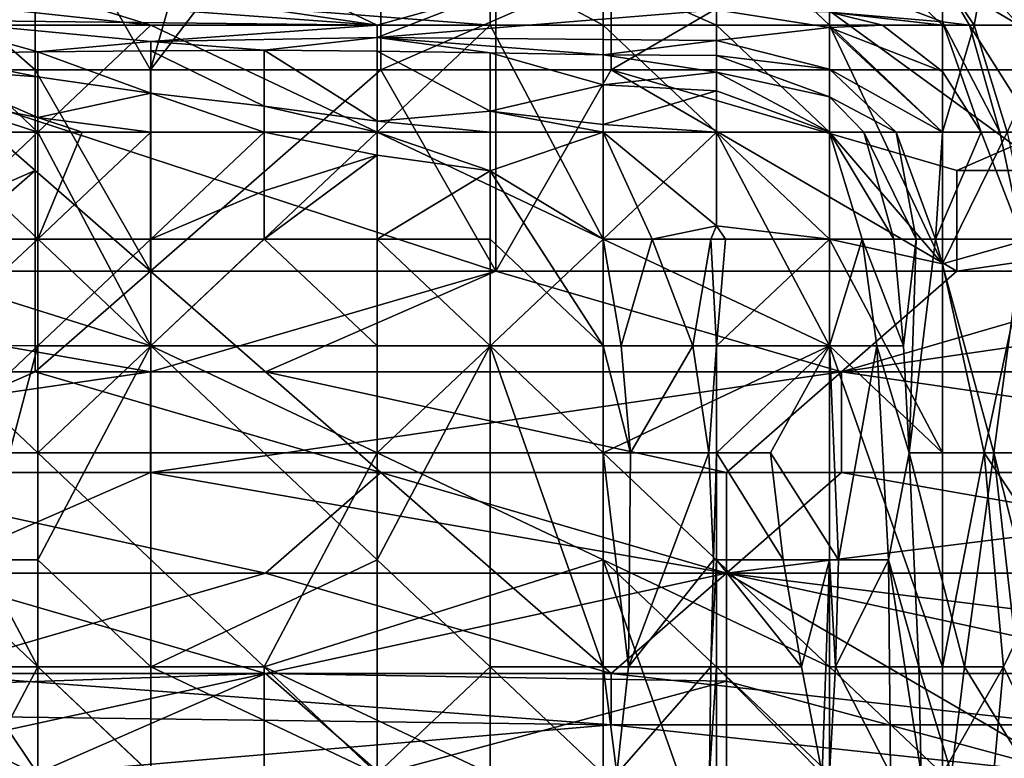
# Model space of a CAD drawing. Extents: x -161 to 11, y -10 to 160.
# Tile 27 of 256: x -0.9703 to -0.932, y -0.3269 to -0.2982. Entities that reach past the tile are written whole.
import ezdxf

# ---------------------------------------------------------------- set-up
doc = ezdxf.new("R2010")
doc.units = 0

msp = doc.modelspace()

# ---------------------------------------------------------------- linework, layer by layer
for points in [[(-0.960706, -0.284557, 0.386758), (-0.969648, -0.29237, 0.384825), (-0.965177, -0.300182, 0.384255)], [(-0.956235, -0.288463, 0.386695), (-0.960706, -0.284557, 0.386758), (-0.965177, -0.300182, 0.384255)], [(-0.987532, -0.296276, 0.26538), (-0.951764, -0.288463, 0.265446), (-0.951764, -0.307995, 0.264888)], [(-0.956235, -0.300182, 0.384761), (-0.956235, -0.288463, 0.386695), (-0.965177, -0.300182, 0.384255)], [(-0.956235, -0.288463, 0.386695), (-0.956235, -0.300182, 0.384761), (-0.947293, -0.296276, 0.385827)], [(-0.951764, -0.288463, 0.265446), (-0.902583, -0.288463, 0.265427), (-0.924938, -0.307995, 0.264813)], [(-0.924938, -0.307995, 0.264813), (-0.951764, -0.307995, 0.264888), (-0.951764, -0.288463, 0.265446)], [(-0.907054, -0.300182, 0.385058), (-0.898112, -0.288463, 0.387478), (-0.93388, -0.29237, 0.386782)], [(-0.969648, -0.29237, 0.384825), (-0.97859, -0.29237, 0.382967), (-0.969648, -0.300182, 0.383835)], [(-0.969648, -0.300182, 0.383835), (-0.97859, -0.29237, 0.382967), (-0.974119, -0.300182, 0.383214)], [(-0.965177, -0.300182, 0.384255), (-0.969648, -0.29237, 0.384825), (-0.969648, -0.300182, 0.383835)], [(-0.924938, -0.300182, 0.385125), (-0.93388, -0.29237, 0.386782), (-0.947293, -0.300182, 0.384995)], [(-0.93388, -0.29237, 0.386782), (-0.947293, -0.296276, 0.385827), (-0.947293, -0.300182, 0.384995)], [(-0.93388, -0.29237, 0.386782), (-0.924938, -0.300182, 0.385125), (-0.907054, -0.300182, 0.385058)], [(-0.94321, -0.294301, 0.005994), (-0.94321, -0.298451, 0.003467), (-0.9476, -0.296506, 0.003893)], [(-0.94321, -0.294301, 0.005994), (-0.938821, -0.294301, 0.007191), (-0.938821, -0.298451, 0.004121)], [(-0.94321, -0.298451, 0.003467), (-0.94321, -0.294301, 0.005994), (-0.938821, -0.298451, 0.004121)], [(-0.938821, -0.298451, 0.004121), (-0.938821, -0.294301, 0.007191), (-0.934431, -0.298451, 0.006531)], [(-0.934431, -0.296617, 0.00765), (-0.934431, -0.298451, 0.006531), (-0.938821, -0.294301, 0.007191)], [(-0.933204, -0.298451, 0.00765), (-0.934431, -0.296617, 0.00765), (-0.932444, -0.294301, 0.011407)], [(-0.932444, -0.294301, 0.011407), (-0.930082, -0.298451, 0.011407), (-0.933204, -0.298451, 0.00765)], [(-0.932444, -0.294301, 0.011407), (-0.930042, -0.294301, 0.01435), (-0.930082, -0.298451, 0.011407)], [(-0.934431, -0.295083, 0.052735), (-0.931463, -0.298451, 0.048978), (-0.930042, -0.298451, 0.054851)], [(-0.931463, -0.298451, 0.048978), (-0.934431, -0.295083, 0.052735), (-0.934431, -0.296674, 0.045221)], [(-0.930042, -0.29773, 0.056493), (-0.934431, -0.295083, 0.052735), (-0.930042, -0.298451, 0.054851)], [(-0.95199, -0.296108, 0.003893), (-0.95199, -0.298451, 0.003138), (-0.969548, -0.29708, 0.003893)], [(-0.9476, -0.296506, 0.003893), (-0.9476, -0.298451, 0.003187), (-0.95199, -0.296108, 0.003893)], [(-0.9476, -0.298451, 0.003187), (-0.95199, -0.298451, 0.003138), (-0.95199, -0.296108, 0.003893)], [(-0.951764, -0.307995, 0.264888), (-0.987532, -0.307995, 0.265095), (-0.987532, -0.296276, 0.26538)], [(-0.95638, -0.298451, 0.030195), (-0.969548, -0.296511, 0.045221), (-0.973938, -0.297158, 0.041464)], [(-0.969548, -0.296511, 0.045221), (-0.95638, -0.298451, 0.030195), (-0.960769, -0.296355, 0.045221)], [(-0.960769, -0.296355, 0.045221), (-0.95638, -0.298451, 0.030195), (-0.95199, -0.297219, 0.037707)], [(-0.947293, -0.300182, 0.384995), (-0.947293, -0.296276, 0.385827), (-0.956235, -0.300182, 0.384761)], [(-0.9476, -0.298451, 0.003187), (-0.9476, -0.296506, 0.003893), (-0.94321, -0.298451, 0.003467)], [(-0.938821, -0.296653, 0.041464), (-0.934431, -0.29832, 0.037707), (-0.934431, -0.296674, 0.045221)], [(-0.938821, -0.297945, 0.03395), (-0.934431, -0.29832, 0.037707), (-0.938821, -0.296653, 0.041464)], [(-0.933204, -0.298451, 0.00765), (-0.934431, -0.298451, 0.006531), (-0.934431, -0.296617, 0.00765)], [(-0.931463, -0.298451, 0.048978), (-0.934431, -0.296674, 0.045221), (-0.933377, -0.298451, 0.041464)], [(-0.933377, -0.298451, 0.041464), (-0.934431, -0.296674, 0.045221), (-0.934431, -0.29832, 0.037707)], [(-0.969548, -0.29708, 0.003893), (-0.965159, -0.298451, 0.003254), (-0.973938, -0.297504, 0.003893)], [(-0.973938, -0.297158, 0.041464), (-0.973938, -0.29825, 0.03395), (-0.95638, -0.298451, 0.030195)], [(-0.969548, -0.29708, 0.003893), (-0.95199, -0.298451, 0.003138), (-0.965159, -0.298451, 0.003254)], [(-0.95638, -0.29893, 0.026436), (-0.95199, -0.297219, 0.037707), (-0.95638, -0.298451, 0.030195)], [(-0.95199, -0.297219, 0.037707), (-0.95638, -0.29893, 0.026436), (-0.94321, -0.297851, 0.03395)], [(-0.973938, -0.298451, 0.003486), (-0.973938, -0.297504, 0.003893), (-0.965159, -0.298451, 0.003254)], [(-0.95638, -0.29893, 0.026436), (-0.94321, -0.299049, 0.026436), (-0.94321, -0.297851, 0.03395)], [(-0.94321, -0.297851, 0.03395), (-0.938821, -0.298545, 0.030193), (-0.938821, -0.297945, 0.03395)], [(-0.94321, -0.297851, 0.03395), (-0.94321, -0.299049, 0.026436), (-0.938821, -0.298545, 0.030193)], [(-0.938821, -0.297945, 0.03395), (-0.936759, -0.298451, 0.03395), (-0.934431, -0.298451, 0.037094)], [(-0.938821, -0.298545, 0.030193), (-0.936759, -0.298451, 0.03395), (-0.938821, -0.297945, 0.03395)], [(-0.934431, -0.29832, 0.037707), (-0.938821, -0.297945, 0.03395), (-0.934431, -0.298451, 0.037094)], [(-0.973938, -0.29825, 0.03395), (-0.965159, -0.299085, 0.026436), (-0.95638, -0.298451, 0.030195)], [(-0.973938, -0.29825, 0.03395), (-0.969548, -0.29949, 0.022678), (-0.965159, -0.299085, 0.026436)], [(-0.973938, -0.299561, 0.022678), (-0.969548, -0.29949, 0.022678), (-0.973938, -0.29825, 0.03395)], [(-0.965159, -0.298451, 0.003254), (-0.969548, -0.302601, 0.002851), (-0.973938, -0.298451, 0.003486)], [(-0.969548, -0.302601, 0.002851), (-0.973938, -0.302601, 0.00288), (-0.973938, -0.298451, 0.003486)], [(-0.965159, -0.298451, 0.003254), (-0.95638, -0.302601, 0.002753), (-0.969548, -0.302601, 0.002851)], [(-0.95199, -0.298451, 0.003138), (-0.95638, -0.302601, 0.002753), (-0.965159, -0.298451, 0.003254)], [(-0.95638, -0.29893, 0.026436), (-0.95638, -0.298451, 0.030195), (-0.965159, -0.299085, 0.026436)], [(-0.95199, -0.298451, 0.003138), (-0.9476, -0.306751, 0.00239), (-0.95638, -0.302601, 0.002753)], [(-0.9476, -0.306751, 0.00239), (-0.95199, -0.298451, 0.003138), (-0.9476, -0.298451, 0.003187)], [(-0.94321, -0.298451, 0.003467), (-0.94321, -0.302601, 0.002887), (-0.9476, -0.298451, 0.003187)], [(-0.94321, -0.302601, 0.002887), (-0.9476, -0.306751, 0.00239), (-0.9476, -0.298451, 0.003187)], [(-0.94321, -0.302601, 0.002887), (-0.94321, -0.298451, 0.003467), (-0.938821, -0.302601, 0.003237)], [(-0.938821, -0.298451, 0.004121), (-0.938821, -0.302601, 0.003237), (-0.94321, -0.298451, 0.003467)], [(-0.938821, -0.298545, 0.030193), (-0.934431, -0.300245, 0.03395), (-0.936759, -0.298451, 0.03395)], [(-0.934431, -0.302601, 0.00514), (-0.938821, -0.298451, 0.004121), (-0.934431, -0.298451, 0.006531)], [(-0.938821, -0.298451, 0.004121), (-0.934431, -0.302601, 0.00514), (-0.934431, -0.307713, 0.003893)], [(-0.934431, -0.307713, 0.003893), (-0.938821, -0.302601, 0.003237), (-0.938821, -0.298451, 0.004121)], [(-0.934431, -0.298451, 0.037094), (-0.936759, -0.298451, 0.03395), (-0.934431, -0.300245, 0.03395)], [(-0.934431, -0.29832, 0.037707), (-0.932202, -0.302601, 0.041464), (-0.933377, -0.298451, 0.041464)], [(-0.932202, -0.302601, 0.041464), (-0.934431, -0.29832, 0.037707), (-0.93293, -0.302601, 0.037707)], [(-0.934431, -0.300245, 0.03395), (-0.93293, -0.302601, 0.037707), (-0.934431, -0.29832, 0.037707)], [(-0.934431, -0.300245, 0.03395), (-0.934431, -0.29832, 0.037707), (-0.934431, -0.298451, 0.037094)], [(-0.931919, -0.302601, 0.00765), (-0.934431, -0.302601, 0.00514), (-0.933204, -0.298451, 0.00765)], [(-0.934431, -0.302601, 0.00514), (-0.934431, -0.298451, 0.006531), (-0.933204, -0.298451, 0.00765)], [(-0.931463, -0.298451, 0.048978), (-0.933377, -0.298451, 0.041464), (-0.930751, -0.302601, 0.048978)], [(-0.930751, -0.302601, 0.048978), (-0.933377, -0.298451, 0.041464), (-0.932202, -0.302601, 0.041464)], [(-0.931919, -0.302601, 0.00765), (-0.933204, -0.298451, 0.00765), (-0.930082, -0.298451, 0.011407)], [(-0.94321, -0.299049, 0.026436), (-0.938821, -0.300155, 0.022678), (-0.938821, -0.298545, 0.030193)], [(-0.934431, -0.300245, 0.03395), (-0.938821, -0.298545, 0.030193), (-0.934431, -0.302601, 0.02952)], [(-0.934431, -0.302601, 0.02952), (-0.938821, -0.298545, 0.030193), (-0.938821, -0.300155, 0.022678)], [(-0.969548, -0.29949, 0.022678), (-0.965159, -0.299448, 0.022678), (-0.965159, -0.299085, 0.026436)], [(-0.965159, -0.299085, 0.026436), (-0.960769, -0.299416, 0.022678), (-0.95638, -0.29893, 0.026436)], [(-0.960769, -0.299416, 0.022678), (-0.965159, -0.299085, 0.026436), (-0.965159, -0.299448, 0.022678)], [(-0.960769, -0.299416, 0.022678), (-0.95638, -0.299458, 0.022678), (-0.95638, -0.29893, 0.026436)], [(-0.95638, -0.29893, 0.026436), (-0.9476, -0.299595, 0.022678), (-0.94321, -0.299049, 0.026436)], [(-0.9476, -0.299595, 0.022678), (-0.95638, -0.29893, 0.026436), (-0.95199, -0.299529, 0.022678)], [(-0.95638, -0.29893, 0.026436), (-0.95638, -0.299458, 0.022678), (-0.95199, -0.299529, 0.022678)], [(-0.9476, -0.299595, 0.022678), (-0.94321, -0.299631, 0.022678), (-0.94321, -0.299049, 0.026436)], [(-0.94321, -0.299049, 0.026436), (-0.94321, -0.299631, 0.022678), (-0.938821, -0.300155, 0.022678)], [(-0.969548, -0.300459, 0.018921), (-0.969548, -0.29949, 0.022678), (-0.973938, -0.299561, 0.022678)], [(-0.973938, -0.299561, 0.022678), (-0.973938, -0.300133, 0.018921), (-0.969548, -0.300459, 0.018921)], [(-0.969548, -0.29949, 0.022678), (-0.965159, -0.301091, 0.018921), (-0.965159, -0.299448, 0.022678)], [(-0.969548, -0.29949, 0.022678), (-0.969548, -0.300459, 0.018921), (-0.965159, -0.301091, 0.018921)], [(-0.960769, -0.3016, 0.018921), (-0.960769, -0.299416, 0.022678), (-0.965159, -0.299448, 0.022678)], [(-0.960769, -0.3016, 0.018921), (-0.965159, -0.299448, 0.022678), (-0.965159, -0.301091, 0.018921)], [(-0.95638, -0.302171, 0.018921), (-0.95638, -0.299458, 0.022678), (-0.960769, -0.299416, 0.022678)], [(-0.95638, -0.302171, 0.018921), (-0.960769, -0.299416, 0.022678), (-0.960769, -0.3016, 0.018921)], [(-0.95638, -0.299458, 0.022678), (-0.95199, -0.301789, 0.018921), (-0.95199, -0.299529, 0.022678)], [(-0.95638, -0.302171, 0.018921), (-0.95199, -0.301789, 0.018921), (-0.95638, -0.299458, 0.022678)], [(-0.95199, -0.299529, 0.022678), (-0.9476, -0.300764, 0.018921), (-0.9476, -0.299595, 0.022678)], [(-0.9476, -0.300764, 0.018921), (-0.95199, -0.299529, 0.022678), (-0.95199, -0.301789, 0.018921)], [(-0.9476, -0.299595, 0.022678), (-0.94321, -0.300275, 0.018921), (-0.94321, -0.299631, 0.022678)], [(-0.9476, -0.299595, 0.022678), (-0.9476, -0.300764, 0.018921), (-0.94321, -0.300275, 0.018921)], [(-0.938821, -0.301228, 0.018921), (-0.938821, -0.300155, 0.022678), (-0.94321, -0.299631, 0.022678)], [(-0.94321, -0.300275, 0.018921), (-0.938821, -0.301228, 0.018921), (-0.94321, -0.299631, 0.022678)], [(-0.974119, -0.300182, 0.383214), (-0.97859, -0.307995, 0.381233), (-0.969648, -0.304088, 0.383103)], [(-0.969648, -0.304088, 0.383103), (-0.969648, -0.300182, 0.383835), (-0.974119, -0.300182, 0.383214)], [(-0.973938, -0.300133, 0.018921), (-0.969548, -0.302036, 0.015164), (-0.969548, -0.300459, 0.018921)], [(-0.973938, -0.300133, 0.018921), (-0.973938, -0.301176, 0.015164), (-0.969548, -0.302036, 0.015164)], [(-0.969648, -0.300182, 0.383835), (-0.965177, -0.307995, 0.382454), (-0.965177, -0.300182, 0.384255)], [(-0.969648, -0.300182, 0.383835), (-0.969648, -0.304088, 0.383103), (-0.965177, -0.307995, 0.382454)], [(-0.956235, -0.300182, 0.384761), (-0.965177, -0.300182, 0.384255), (-0.965177, -0.307995, 0.382454)], [(-0.951764, -0.307995, 0.382839), (-0.956235, -0.300182, 0.384761), (-0.965177, -0.307995, 0.382454)], [(-0.947293, -0.300182, 0.384995), (-0.956235, -0.300182, 0.384761), (-0.951764, -0.307995, 0.382839)], [(-0.947293, -0.300182, 0.384995), (-0.951764, -0.307995, 0.382839), (-0.93388, -0.307995, 0.382949)], [(-0.9476, -0.300764, 0.018921), (-0.94321, -0.300995, 0.015164), (-0.94321, -0.300275, 0.018921)], [(-0.947293, -0.300182, 0.384995), (-0.93388, -0.304088, 0.384108), (-0.924938, -0.300182, 0.385125)], [(-0.947293, -0.300182, 0.384995), (-0.93388, -0.307995, 0.382949), (-0.93388, -0.304088, 0.384108)], [(-0.94321, -0.300275, 0.018921), (-0.938821, -0.302601, 0.015164), (-0.938821, -0.301228, 0.018921)], [(-0.94321, -0.300995, 0.015164), (-0.938821, -0.302601, 0.015164), (-0.94321, -0.300275, 0.018921)], [(-0.938821, -0.300155, 0.022678), (-0.936225, -0.302601, 0.022678), (-0.934431, -0.302601, 0.02952)], [(-0.936225, -0.302601, 0.022678), (-0.938821, -0.300155, 0.022678), (-0.938821, -0.301228, 0.018921)], [(-0.934431, -0.300245, 0.03395), (-0.934431, -0.302601, 0.02952), (-0.93293, -0.302601, 0.037707)], [(-0.93388, -0.304088, 0.384108), (-0.907054, -0.304088, 0.384002), (-0.924938, -0.300182, 0.385125)], [(-0.965159, -0.301091, 0.018921), (-0.969548, -0.300459, 0.018921), (-0.969548, -0.302036, 0.015164)], [(-0.95199, -0.301789, 0.018921), (-0.9476, -0.30231, 0.015164), (-0.9476, -0.300764, 0.018921)], [(-0.9476, -0.300764, 0.018921), (-0.9476, -0.30231, 0.015164), (-0.94321, -0.300995, 0.015164)], [(-0.973938, -0.301176, 0.015164), (-0.969548, -0.302601, 0.0145), (-0.969548, -0.302036, 0.015164)], [(-0.973938, -0.301176, 0.015164), (-0.973938, -0.302601, 0.013072), (-0.969548, -0.302601, 0.0145)], [(-0.969548, -0.302036, 0.015164), (-0.965159, -0.302601, 0.016492), (-0.965159, -0.301091, 0.018921)], [(-0.965159, -0.301091, 0.018921), (-0.960769, -0.302601, 0.017791), (-0.960769, -0.3016, 0.018921)], [(-0.965159, -0.301091, 0.018921), (-0.965159, -0.302601, 0.016492), (-0.960769, -0.302601, 0.017791)], [(-0.9476, -0.30231, 0.015164), (-0.94321, -0.302601, 0.012632), (-0.94321, -0.300995, 0.015164)], [(-0.938821, -0.302601, 0.015164), (-0.94321, -0.300995, 0.015164), (-0.94321, -0.302601, 0.012632)], [(-0.936225, -0.302601, 0.022678), (-0.938821, -0.301228, 0.018921), (-0.937489, -0.302601, 0.018921)], [(-0.938821, -0.302601, 0.015164), (-0.937489, -0.302601, 0.018921), (-0.938821, -0.301228, 0.018921)], [(-0.960769, -0.3016, 0.018921), (-0.95638, -0.302601, 0.018525), (-0.95638, -0.302171, 0.018921)], [(-0.960769, -0.3016, 0.018921), (-0.960769, -0.302601, 0.017791), (-0.95638, -0.302601, 0.018525)], [(-0.95638, -0.302171, 0.018921), (-0.95199, -0.302601, 0.017923), (-0.95199, -0.301789, 0.018921)], [(-0.9476, -0.302601, 0.014765), (-0.9476, -0.30231, 0.015164), (-0.95199, -0.301789, 0.018921)], [(-0.95199, -0.301789, 0.018921), (-0.95199, -0.302601, 0.017923), (-0.9476, -0.302601, 0.014765)], [(-0.967827, -0.302601, 0.015164), (-0.965159, -0.302601, 0.016492), (-0.969548, -0.302036, 0.015164)], [(-0.967827, -0.302601, 0.015164), (-0.969548, -0.302036, 0.015164), (-0.969548, -0.302601, 0.0145)], [(-0.95199, -0.302601, 0.017923), (-0.95638, -0.302171, 0.018921), (-0.95638, -0.302601, 0.018525)], [(-0.9476, -0.30231, 0.015164), (-0.9476, -0.302601, 0.014765), (-0.94321, -0.302601, 0.012632)], [(-0.973938, -0.302601, 0.00288), (-0.965159, -0.310901, 0.002091), (-0.978328, -0.306751, 0.002582)], [(-0.973938, -0.302601, 0.00288), (-0.969548, -0.302601, 0.002851), (-0.965159, -0.310901, 0.002091)], [(-0.969548, -0.302601, 0.0145), (-0.973938, -0.306751, 0.013645), (-0.969548, -0.306751, 0.017095)], [(-0.973938, -0.306751, 0.013645), (-0.969548, -0.302601, 0.0145), (-0.973938, -0.302601, 0.013072)], [(-0.969548, -0.302601, 0.0145), (-0.969548, -0.306751, 0.017095), (-0.967827, -0.302601, 0.015164)], [(-0.95638, -0.302601, 0.002753), (-0.965159, -0.310901, 0.002091), (-0.969548, -0.302601, 0.002851)], [(-0.969548, -0.306751, 0.017095), (-0.965159, -0.306751, 0.018889), (-0.965159, -0.302601, 0.016492)], [(-0.965159, -0.302601, 0.016492), (-0.967827, -0.302601, 0.015164), (-0.969548, -0.306751, 0.017095)], [(-0.960769, -0.302601, 0.017791), (-0.965159, -0.302601, 0.016492), (-0.965159, -0.306751, 0.018889)], [(-0.960769, -0.30488, 0.018921), (-0.960769, -0.302601, 0.017791), (-0.965159, -0.306751, 0.018889)], [(-0.965159, -0.310901, 0.002091), (-0.95638, -0.302601, 0.002753), (-0.95638, -0.315051, 0.001779)], [(-0.960769, -0.302601, 0.017791), (-0.95638, -0.303498, 0.018921), (-0.95638, -0.302601, 0.018525)], [(-0.95638, -0.303498, 0.018921), (-0.960769, -0.302601, 0.017791), (-0.960769, -0.30488, 0.018921)], [(-0.95199, -0.304107, 0.018921), (-0.95199, -0.302601, 0.017923), (-0.95638, -0.302601, 0.018525)], [(-0.95199, -0.304107, 0.018921), (-0.95638, -0.302601, 0.018525), (-0.95638, -0.303498, 0.018921)], [(-0.9476, -0.306751, 0.00239), (-0.95638, -0.315051, 0.001779), (-0.95638, -0.302601, 0.002753)], [(-0.9476, -0.302601, 0.014765), (-0.95199, -0.302601, 0.017923), (-0.95199, -0.304107, 0.018921)], [(-0.95199, -0.304107, 0.018921), (-0.9476, -0.306751, 0.018408), (-0.9476, -0.302601, 0.014765)], [(-0.9476, -0.306751, 0.018408), (-0.945698, -0.306751, 0.015164), (-0.9476, -0.302601, 0.014765)], [(-0.94321, -0.302601, 0.012632), (-0.9476, -0.302601, 0.014765), (-0.94321, -0.306235, 0.011407)], [(-0.9476, -0.302601, 0.014765), (-0.945698, -0.306751, 0.015164), (-0.94321, -0.306235, 0.011407)], [(-0.94321, -0.302601, 0.002887), (-0.938821, -0.310901, 0.002263), (-0.9476, -0.306751, 0.00239)], [(-0.938821, -0.306751, 0.013059), (-0.938821, -0.302601, 0.015164), (-0.94321, -0.302601, 0.012632)], [(-0.94321, -0.302601, 0.012632), (-0.94321, -0.306235, 0.011407), (-0.938821, -0.306751, 0.013059)], [(-0.94321, -0.302601, 0.002887), (-0.938821, -0.302601, 0.003237), (-0.938821, -0.306751, 0.002704)], [(-0.938821, -0.306751, 0.002704), (-0.938821, -0.310901, 0.002263), (-0.94321, -0.302601, 0.002887)], [(-0.937489, -0.302601, 0.018921), (-0.938821, -0.302601, 0.015164), (-0.936323, -0.306751, 0.018921)], [(-0.937555, -0.306751, 0.015164), (-0.936323, -0.306751, 0.018921), (-0.938821, -0.302601, 0.015164)], [(-0.938821, -0.302601, 0.015164), (-0.938821, -0.306751, 0.013059), (-0.937555, -0.306751, 0.015164)], [(-0.934431, -0.307713, 0.003893), (-0.938821, -0.306751, 0.002704), (-0.938821, -0.302601, 0.003237)], [(-0.936225, -0.302601, 0.022678), (-0.937489, -0.302601, 0.018921), (-0.935459, -0.306751, 0.022678)], [(-0.935459, -0.306751, 0.022678), (-0.937489, -0.302601, 0.018921), (-0.936323, -0.306751, 0.018921)], [(-0.936225, -0.302601, 0.022678), (-0.935459, -0.306751, 0.022678), (-0.934704, -0.306751, 0.026436)], [(-0.934431, -0.302601, 0.02952), (-0.936225, -0.302601, 0.022678), (-0.934704, -0.306751, 0.026436)], [(-0.93293, -0.302601, 0.037707), (-0.934704, -0.306751, 0.026436), (-0.931331, -0.306751, 0.045221)], [(-0.934431, -0.302601, 0.02952), (-0.934704, -0.306751, 0.026436), (-0.93293, -0.302601, 0.037707)], [(-0.931035, -0.306751, 0.00765), (-0.934431, -0.307713, 0.003893), (-0.931919, -0.302601, 0.00765)], [(-0.934431, -0.302601, 0.00514), (-0.931919, -0.302601, 0.00765), (-0.934431, -0.307713, 0.003893)], [(-0.932202, -0.302601, 0.041464), (-0.93293, -0.302601, 0.037707), (-0.931331, -0.306751, 0.045221)], [(-0.930751, -0.302601, 0.048978), (-0.932202, -0.302601, 0.041464), (-0.931331, -0.306751, 0.045221)], [(-0.95638, -0.303498, 0.018921), (-0.960769, -0.30488, 0.018921), (-0.960769, -0.306751, 0.019307)], [(-0.960769, -0.306751, 0.019307), (-0.95638, -0.306751, 0.019568), (-0.95638, -0.303498, 0.018921)], [(-0.95199, -0.304107, 0.018921), (-0.95638, -0.303498, 0.018921), (-0.95638, -0.306751, 0.019568)], [(-0.969648, -0.311901, 0.381094), (-0.969648, -0.304088, 0.383103), (-0.97859, -0.311901, 0.380298)], [(-0.969648, -0.304088, 0.383103), (-0.97859, -0.307995, 0.381233), (-0.97859, -0.311901, 0.380298)], [(-0.965177, -0.307995, 0.382454), (-0.969648, -0.304088, 0.383103), (-0.969648, -0.311901, 0.381094)], [(-0.95199, -0.306751, 0.019579), (-0.95199, -0.304107, 0.018921), (-0.95638, -0.306751, 0.019568)], [(-0.95199, -0.306751, 0.019579), (-0.9476, -0.310901, 0.019261), (-0.95199, -0.304107, 0.018921)], [(-0.9476, -0.310901, 0.019261), (-0.9476, -0.306751, 0.018408), (-0.95199, -0.304107, 0.018921)], [(-0.93388, -0.307995, 0.382949), (-0.911525, -0.307995, 0.382843), (-0.907054, -0.304088, 0.384002)], [(-0.907054, -0.304088, 0.384002), (-0.93388, -0.304088, 0.384108), (-0.93388, -0.307995, 0.382949)], [(-0.960769, -0.306751, 0.019307), (-0.960769, -0.30488, 0.018921), (-0.965159, -0.306751, 0.018889)], [(-0.94321, -0.306235, 0.011407), (-0.945698, -0.306751, 0.015164), (-0.943422, -0.306751, 0.011407)], [(-0.94321, -0.306235, 0.011407), (-0.943422, -0.306751, 0.011407), (-0.94286, -0.306751, 0.011407)], [(-0.94286, -0.306751, 0.011407), (-0.938821, -0.306751, 0.013059), (-0.94321, -0.306235, 0.011407)], [(-0.965159, -0.310901, 0.002091), (-0.969548, -0.315051, 0.001892), (-0.978328, -0.306751, 0.002582)], [(-0.969548, -0.315051, 0.001892), (-0.978328, -0.315051, 0.002029), (-0.978328, -0.306751, 0.002582)], [(-0.969548, -0.310901, 0.018752), (-0.969548, -0.306751, 0.017095), (-0.973938, -0.310848, 0.015164)], [(-0.973938, -0.310848, 0.015164), (-0.969548, -0.306751, 0.017095), (-0.973938, -0.306751, 0.013645)], [(-0.965159, -0.306751, 0.018889), (-0.969548, -0.310901, 0.018752), (-0.965159, -0.310901, 0.019311)], [(-0.969548, -0.310901, 0.018752), (-0.965159, -0.306751, 0.018889), (-0.969548, -0.306751, 0.017095)], [(-0.95638, -0.310901, 0.019841), (-0.960769, -0.306751, 0.019307), (-0.965159, -0.310901, 0.019311)], [(-0.965159, -0.306751, 0.018889), (-0.965159, -0.310901, 0.019311), (-0.960769, -0.306751, 0.019307)], [(-0.95638, -0.310901, 0.019841), (-0.95638, -0.306751, 0.019568), (-0.960769, -0.306751, 0.019307)], [(-0.95638, -0.306751, 0.019568), (-0.95199, -0.310901, 0.019856), (-0.95199, -0.306751, 0.019579)], [(-0.95638, -0.306751, 0.019568), (-0.95638, -0.310901, 0.019841), (-0.95199, -0.310901, 0.019856)], [(-0.9476, -0.306751, 0.00239), (-0.9476, -0.315051, 0.001808), (-0.95638, -0.315051, 0.001779)], [(-0.95199, -0.310901, 0.019856), (-0.9476, -0.310901, 0.019261), (-0.95199, -0.306751, 0.019579)], [(-0.945698, -0.306751, 0.015164), (-0.9476, -0.306751, 0.018408), (-0.946904, -0.310901, 0.018921)], [(-0.9476, -0.310901, 0.019261), (-0.946904, -0.310901, 0.018921), (-0.9476, -0.306751, 0.018408)], [(-0.938821, -0.310901, 0.002263), (-0.9476, -0.315051, 0.001808), (-0.9476, -0.306751, 0.00239)], [(-0.946904, -0.310901, 0.018921), (-0.944128, -0.310901, 0.015164), (-0.945698, -0.306751, 0.015164)], [(-0.944128, -0.310901, 0.015164), (-0.943422, -0.306751, 0.011407), (-0.945698, -0.306751, 0.015164)], [(-0.944128, -0.310901, 0.015164), (-0.94321, -0.310901, 0.011539), (-0.943422, -0.306751, 0.011407)], [(-0.943422, -0.306751, 0.011407), (-0.94321, -0.310901, 0.011539), (-0.94286, -0.306751, 0.011407)], [(-0.938821, -0.306751, 0.013059), (-0.94321, -0.310901, 0.011539), (-0.938821, -0.310901, 0.011802)], [(-0.94321, -0.310901, 0.011539), (-0.938821, -0.306751, 0.013059), (-0.94286, -0.306751, 0.011407)], [(-0.937555, -0.306751, 0.015164), (-0.938821, -0.310901, 0.011802), (-0.936975, -0.310901, 0.015164)], [(-0.937555, -0.306751, 0.015164), (-0.938821, -0.306751, 0.013059), (-0.938821, -0.310901, 0.011802)], [(-0.934431, -0.315051, 0.002792), (-0.938821, -0.310901, 0.002263), (-0.938821, -0.306751, 0.002704)], [(-0.934431, -0.315051, 0.002792), (-0.938821, -0.306751, 0.002704), (-0.934431, -0.307713, 0.003893)], [(-0.936323, -0.306751, 0.018921), (-0.937555, -0.306751, 0.015164), (-0.935946, -0.310901, 0.018921)], [(-0.936975, -0.310901, 0.015164), (-0.935946, -0.310901, 0.018921), (-0.937555, -0.306751, 0.015164)], [(-0.935459, -0.306751, 0.022678), (-0.936323, -0.306751, 0.018921), (-0.935946, -0.310901, 0.018921)], [(-0.935459, -0.306751, 0.022678), (-0.935946, -0.310901, 0.018921), (-0.935719, -0.315051, 0.018921)], [(-0.935719, -0.315051, 0.018921), (-0.934704, -0.306751, 0.026436), (-0.935459, -0.306751, 0.022678)], [(-0.934704, -0.306751, 0.026436), (-0.935719, -0.315051, 0.018921), (-0.932438, -0.315051, 0.037707)], [(-0.931331, -0.306751, 0.045221), (-0.934704, -0.306751, 0.026436), (-0.932438, -0.315051, 0.037707)], [(-0.932815, -0.315051, 0.003893), (-0.934431, -0.307713, 0.003893), (-0.931035, -0.306751, 0.00765)], [(-0.929829, -0.315051, 0.00765), (-0.932815, -0.315051, 0.003893), (-0.931035, -0.306751, 0.00765)], [(-0.931331, -0.306751, 0.045221), (-0.932438, -0.315051, 0.037707), (-0.930337, -0.323351, 0.048978)], [(-0.987532, -0.307995, 0.265095), (-0.965177, -0.311901, 0.264943), (-0.992004, -0.311901, 0.265185)], [(-0.987532, -0.307995, 0.265095), (-0.951764, -0.307995, 0.264888), (-0.965177, -0.311901, 0.264943)], [(-0.969648, -0.311901, 0.381094), (-0.960706, -0.311901, 0.381428), (-0.965177, -0.307995, 0.382454)], [(-0.960706, -0.311901, 0.381428), (-0.951764, -0.307995, 0.382839), (-0.965177, -0.307995, 0.382454)], [(-0.951764, -0.307995, 0.264888), (-0.938351, -0.311901, 0.264862), (-0.965177, -0.311901, 0.264943)], [(-0.960706, -0.311901, 0.381428), (-0.938351, -0.311901, 0.381674), (-0.951764, -0.307995, 0.382839)], [(-0.938351, -0.311901, 0.264862), (-0.951764, -0.307995, 0.264888), (-0.924938, -0.307995, 0.264813)], [(-0.938351, -0.311901, 0.381674), (-0.93388, -0.307995, 0.382949), (-0.951764, -0.307995, 0.382839)], [(-0.911525, -0.307995, 0.382843), (-0.93388, -0.307995, 0.382949), (-0.938351, -0.311901, 0.381674)], [(-0.911525, -0.315807, 0.379949), (-0.911525, -0.307995, 0.382843), (-0.938351, -0.311901, 0.381674)], [(-0.924938, -0.307995, 0.264813), (-0.911525, -0.311901, 0.264813), (-0.938351, -0.311901, 0.264862)], [(-0.932815, -0.315051, 0.003893), (-0.934431, -0.315051, 0.002792), (-0.934431, -0.307713, 0.003893)], [(-0.969548, -0.310901, 0.018752), (-0.973938, -0.310848, 0.015164), (-0.973938, -0.315051, 0.016822)], [(-0.971768, -0.319201, 0.018921), (-0.969548, -0.310901, 0.018752), (-0.973938, -0.315051, 0.016822)], [(-0.969548, -0.310901, 0.018752), (-0.971768, -0.319201, 0.018921), (-0.969548, -0.319201, 0.019392)], [(-0.969548, -0.319201, 0.019392), (-0.965159, -0.310901, 0.019311), (-0.969548, -0.310901, 0.018752)], [(-0.965159, -0.310901, 0.002091), (-0.95638, -0.315051, 0.001779), (-0.969548, -0.315051, 0.001892)], [(-0.969548, -0.319201, 0.019392), (-0.965159, -0.323351, 0.019928), (-0.965159, -0.310901, 0.019311)], [(-0.95638, -0.310901, 0.019841), (-0.965159, -0.310901, 0.019311), (-0.95638, -0.319201, 0.019967)], [(-0.965159, -0.310901, 0.019311), (-0.965159, -0.323351, 0.019928), (-0.95638, -0.319201, 0.019967)], [(-0.95199, -0.310901, 0.019856), (-0.95638, -0.310901, 0.019841), (-0.95638, -0.319201, 0.019967)], [(-0.95638, -0.319201, 0.019967), (-0.95199, -0.323351, 0.019961), (-0.95199, -0.310901, 0.019856)], [(-0.9476, -0.315051, 0.019372), (-0.9476, -0.310901, 0.019261), (-0.95199, -0.310901, 0.019856)], [(-0.9476, -0.315051, 0.019372), (-0.95199, -0.310901, 0.019856), (-0.9476, -0.323351, 0.019339)], [(-0.95199, -0.310901, 0.019856), (-0.95199, -0.323351, 0.019961), (-0.9476, -0.323351, 0.019339)], [(-0.9476, -0.315051, 0.019372), (-0.946544, -0.315051, 0.018921), (-0.9476, -0.310901, 0.019261)], [(-0.946544, -0.315051, 0.018921), (-0.946904, -0.310901, 0.018921), (-0.9476, -0.310901, 0.019261)], [(-0.9476, -0.315051, 0.001808), (-0.938821, -0.310901, 0.002263), (-0.938821, -0.323351, 0.001679)], [(-0.946904, -0.310901, 0.018921), (-0.946544, -0.315051, 0.018921), (-0.944128, -0.310901, 0.015164)], [(-0.944128, -0.310901, 0.015164), (-0.946544, -0.315051, 0.018921), (-0.943499, -0.315051, 0.015164)], [(-0.94321, -0.310901, 0.011539), (-0.944128, -0.310901, 0.015164), (-0.943499, -0.315051, 0.015164)], [(-0.943499, -0.315051, 0.015164), (-0.94321, -0.315051, 0.012453), (-0.94321, -0.310901, 0.011539)], [(-0.94321, -0.310901, 0.011539), (-0.94321, -0.315051, 0.012453), (-0.938821, -0.310901, 0.011802)], [(-0.94321, -0.315051, 0.012453), (-0.941111, -0.315051, 0.011407), (-0.938821, -0.310901, 0.011802)], [(-0.941111, -0.315051, 0.011407), (-0.938468, -0.319201, 0.011407), (-0.938821, -0.310901, 0.011802)], [(-0.936975, -0.310901, 0.015164), (-0.938821, -0.310901, 0.011802), (-0.938468, -0.319201, 0.011407)], [(-0.934431, -0.323351, 0.002367), (-0.938821, -0.310901, 0.002263), (-0.934431, -0.315051, 0.002792)], [(-0.934431, -0.323351, 0.002367), (-0.938821, -0.323351, 0.001679), (-0.938821, -0.310901, 0.002263)], [(-0.938468, -0.319201, 0.011407), (-0.936525, -0.319201, 0.015164), (-0.936975, -0.310901, 0.015164)], [(-0.935946, -0.310901, 0.018921), (-0.936975, -0.310901, 0.015164), (-0.935719, -0.315051, 0.018921)], [(-0.936525, -0.319201, 0.015164), (-0.935719, -0.315051, 0.018921), (-0.936975, -0.310901, 0.015164)], [(-0.965177, -0.311901, 0.264943), (-0.965177, -0.315807, 0.265249), (-0.992004, -0.315807, 0.265419)], [(-0.992004, -0.315807, 0.265419), (-0.992004, -0.311901, 0.265185), (-0.965177, -0.311901, 0.264943)], [(-0.97859, -0.315807, 0.378966), (-0.956235, -0.315807, 0.379941), (-0.969648, -0.311901, 0.381094)], [(-0.97859, -0.311901, 0.380298), (-0.97859, -0.315807, 0.378966), (-0.969648, -0.311901, 0.381094)], [(-0.956235, -0.315807, 0.379941), (-0.960706, -0.311901, 0.381428), (-0.969648, -0.311901, 0.381094)], [(-0.938351, -0.311901, 0.264862), (-0.965177, -0.315807, 0.265249), (-0.965177, -0.311901, 0.264943)], [(-0.938351, -0.311901, 0.264862), (-0.938351, -0.315807, 0.265181), (-0.965177, -0.315807, 0.265249)], [(-0.942822, -0.315807, 0.380053), (-0.938351, -0.311901, 0.381674), (-0.960706, -0.311901, 0.381428)], [(-0.956235, -0.315807, 0.379941), (-0.942822, -0.315807, 0.380053), (-0.960706, -0.311901, 0.381428)], [(-0.911525, -0.315807, 0.379949), (-0.938351, -0.311901, 0.381674), (-0.942822, -0.315807, 0.380053)], [(-0.938351, -0.311901, 0.264862), (-0.911525, -0.311901, 0.264813), (-0.911525, -0.315807, 0.265201)], [(-0.911525, -0.315807, 0.265201), (-0.938351, -0.315807, 0.265181), (-0.938351, -0.311901, 0.264862)], [(-0.969548, -0.315051, 0.001892), (-0.969548, -0.323351, 0.001732), (-0.978328, -0.315051, 0.002029)], [(-0.978328, -0.323351, 0.001971), (-0.978328, -0.315051, 0.002029), (-0.969548, -0.323351, 0.001732)], [(-0.969548, -0.315051, 0.001892), (-0.95638, -0.315051, 0.001779), (-0.960769, -0.323351, 0.001582)], [(-0.960769, -0.323351, 0.001582), (-0.969548, -0.323351, 0.001732), (-0.969548, -0.315051, 0.001892)], [(-0.9476, -0.319201, 0.001654), (-0.960769, -0.323351, 0.001582), (-0.95638, -0.315051, 0.001779)], [(-0.9476, -0.315051, 0.001808), (-0.9476, -0.319201, 0.001654), (-0.95638, -0.315051, 0.001779)], [(-0.9476, -0.323351, 0.019339), (-0.946625, -0.323351, 0.018921), (-0.9476, -0.315051, 0.019372)], [(-0.946544, -0.315051, 0.018921), (-0.9476, -0.315051, 0.019372), (-0.946625, -0.323351, 0.018921)], [(-0.938821, -0.323351, 0.001679), (-0.9476, -0.319201, 0.001654), (-0.9476, -0.315051, 0.001808)], [(-0.946625, -0.323351, 0.018921), (-0.943499, -0.315051, 0.015164), (-0.946544, -0.315051, 0.018921)], [(-0.943499, -0.315051, 0.015164), (-0.946625, -0.323351, 0.018921), (-0.943319, -0.319201, 0.015164)], [(-0.94321, -0.315051, 0.012453), (-0.943499, -0.315051, 0.015164), (-0.943319, -0.319201, 0.015164)], [(-0.94321, -0.315051, 0.012453), (-0.943319, -0.319201, 0.015164), (-0.94321, -0.319201, 0.01448)], [(-0.94321, -0.315051, 0.012453), (-0.94321, -0.319201, 0.01448), (-0.940619, -0.319201, 0.011407)], [(-0.941111, -0.315051, 0.011407), (-0.94321, -0.315051, 0.012453), (-0.940619, -0.319201, 0.011407)], [(-0.940619, -0.319201, 0.011407), (-0.938468, -0.319201, 0.011407), (-0.941111, -0.315051, 0.011407)], [(-0.935719, -0.315051, 0.018921), (-0.936525, -0.319201, 0.015164), (-0.935348, -0.323351, 0.018921)], [(-0.935719, -0.315051, 0.018921), (-0.933576, -0.323351, 0.030193), (-0.932438, -0.315051, 0.037707)], [(-0.935719, -0.315051, 0.018921), (-0.935348, -0.323351, 0.018921), (-0.933576, -0.323351, 0.030193)], [(-0.932815, -0.315051, 0.003893), (-0.932061, -0.323351, 0.003893), (-0.934431, -0.323351, 0.002367)], [(-0.934431, -0.315051, 0.002792), (-0.932815, -0.315051, 0.003893), (-0.934431, -0.323351, 0.002367)], [(-0.932438, -0.315051, 0.037707), (-0.933576, -0.323351, 0.030193), (-0.931024, -0.327502, 0.045221)], [(-0.932815, -0.315051, 0.003893), (-0.929829, -0.315051, 0.00765), (-0.930042, -0.319201, 0.00665)], [(-0.932061, -0.323351, 0.003893), (-0.932815, -0.315051, 0.003893), (-0.930042, -0.319201, 0.00665)], [(-0.930337, -0.323351, 0.048978), (-0.932438, -0.315051, 0.037707), (-0.931024, -0.327502, 0.045221)], [(-0.992004, -0.315807, 0.265419), (-0.965177, -0.315807, 0.265249), (-0.974119, -0.319713, 0.266159)], [(-0.960706, -0.319713, 0.377864), (-0.956235, -0.315807, 0.379941), (-0.97859, -0.315807, 0.378966)], [(-0.97859, -0.315807, 0.378966), (-0.97859, -0.319713, 0.377291), (-0.960706, -0.319713, 0.377864)], [(-0.965177, -0.315807, 0.265249), (-0.942822, -0.319713, 0.266228), (-0.974119, -0.319713, 0.266159)], [(-0.938351, -0.315807, 0.265181), (-0.942822, -0.319713, 0.266228), (-0.965177, -0.315807, 0.265249)], [(-0.947293, -0.32362, 0.375418), (-0.956235, -0.315807, 0.379941), (-0.960706, -0.319713, 0.377864)], [(-0.942822, -0.319713, 0.378012), (-0.942822, -0.315807, 0.380053), (-0.956235, -0.315807, 0.379941)], [(-0.942822, -0.319713, 0.378012), (-0.956235, -0.315807, 0.379941), (-0.947293, -0.32362, 0.375418)], [(-0.942822, -0.319713, 0.378012), (-0.915996, -0.319713, 0.377961), (-0.911525, -0.315807, 0.379949)], [(-0.911525, -0.315807, 0.379949), (-0.942822, -0.315807, 0.380053), (-0.942822, -0.319713, 0.378012)], [(-0.938351, -0.315807, 0.265181), (-0.915996, -0.319713, 0.266253), (-0.942822, -0.319713, 0.266228)], [(-0.938351, -0.315807, 0.265181), (-0.911525, -0.315807, 0.265201), (-0.915996, -0.319713, 0.266253)], [(-0.972358, -0.323351, 0.018921), (-0.969548, -0.323351, 0.019547), (-0.971768, -0.319201, 0.018921)], [(-0.969548, -0.319201, 0.019392), (-0.971768, -0.319201, 0.018921), (-0.969548, -0.323351, 0.019547)], [(-0.965159, -0.323351, 0.019928), (-0.969548, -0.319201, 0.019392), (-0.969548, -0.323351, 0.019547)], [(-0.95638, -0.327502, 0.020138), (-0.95638, -0.319201, 0.019967), (-0.965159, -0.323351, 0.019928)], [(-0.9476, -0.319201, 0.001654), (-0.94321, -0.331652, 0.001349), (-0.960769, -0.323351, 0.001582)], [(-0.95638, -0.327502, 0.020138), (-0.95199, -0.323351, 0.019961), (-0.95638, -0.319201, 0.019967)], [(-0.938821, -0.323351, 0.001679), (-0.938821, -0.327502, 0.001605), (-0.9476, -0.319201, 0.001654)], [(-0.938821, -0.327502, 0.001605), (-0.94321, -0.331652, 0.001349), (-0.9476, -0.319201, 0.001654)], [(-0.946625, -0.323351, 0.018921), (-0.943427, -0.323351, 0.015164), (-0.943319, -0.319201, 0.015164)], [(-0.94321, -0.319201, 0.01448), (-0.943319, -0.319201, 0.015164), (-0.943427, -0.323351, 0.015164)], [(-0.94321, -0.319201, 0.01448), (-0.943427, -0.323351, 0.015164), (-0.94321, -0.323351, 0.014279)], [(-0.94321, -0.323351, 0.014279), (-0.939899, -0.323351, 0.011407), (-0.94321, -0.319201, 0.01448)], [(-0.94321, -0.319201, 0.01448), (-0.939899, -0.323351, 0.011407), (-0.940619, -0.319201, 0.011407)], [(-0.938468, -0.319201, 0.011407), (-0.940619, -0.319201, 0.011407), (-0.938821, -0.319201, 0.011128)], [(-0.939899, -0.323351, 0.011407), (-0.938821, -0.319201, 0.011128), (-0.940619, -0.319201, 0.011407)], [(-0.939899, -0.323351, 0.011407), (-0.939097, -0.327502, 0.011407), (-0.938821, -0.319201, 0.011128)], [(-0.939097, -0.327502, 0.011407), (-0.938821, -0.327502, 0.011369), (-0.938821, -0.319201, 0.011128)], [(-0.938585, -0.323351, 0.011407), (-0.938468, -0.319201, 0.011407), (-0.938821, -0.319201, 0.011128)], [(-0.938821, -0.319201, 0.011128), (-0.938821, -0.327502, 0.011369), (-0.938585, -0.323351, 0.011407)], [(-0.938468, -0.319201, 0.011407), (-0.938585, -0.323351, 0.011407), (-0.936525, -0.319201, 0.015164)], [(-0.936525, -0.319201, 0.015164), (-0.938585, -0.323351, 0.011407), (-0.936456, -0.327502, 0.015164)], [(-0.935348, -0.323351, 0.018921), (-0.936525, -0.319201, 0.015164), (-0.935254, -0.327502, 0.018921)], [(-0.936456, -0.327502, 0.015164), (-0.935254, -0.327502, 0.018921), (-0.936525, -0.319201, 0.015164)], [(-0.932061, -0.323351, 0.003893), (-0.930042, -0.319201, 0.00665), (-0.930042, -0.327502, 0.006328)], [(-0.974119, -0.319713, 0.266159), (-0.960706, -0.32362, 0.268083), (-0.987532, -0.32454, 0.268362)], [(-0.974119, -0.32362, 0.375109), (-0.960706, -0.319713, 0.377864), (-0.97859, -0.319713, 0.377291)], [(-0.947293, -0.32362, 0.375418), (-0.960706, -0.319713, 0.377864), (-0.974119, -0.32362, 0.375109)], [(-0.960706, -0.32362, 0.268083), (-0.974119, -0.319713, 0.266159), (-0.942822, -0.319713, 0.266228)], [(-0.942822, -0.319713, 0.266228), (-0.942822, -0.323914, 0.268362), (-0.960706, -0.32362, 0.268083)], [(-0.924938, -0.32362, 0.375396), (-0.942822, -0.319713, 0.378012), (-0.947293, -0.32362, 0.375418)], [(-0.942822, -0.319713, 0.266228), (-0.915996, -0.319713, 0.266253), (-0.911525, -0.32362, 0.268295)], [(-0.924938, -0.32362, 0.375396), (-0.915996, -0.319713, 0.377961), (-0.942822, -0.319713, 0.378012)], [(-0.911525, -0.32362, 0.268295), (-0.929409, -0.327526, 0.271558), (-0.942822, -0.319713, 0.266228)], [(-0.942822, -0.323914, 0.268362), (-0.942822, -0.319713, 0.266228), (-0.929409, -0.327526, 0.271558)], [(-0.973938, -0.331652, 0.00187), (-0.978328, -0.323351, 0.001971), (-0.969548, -0.323351, 0.001732)], [(-0.973938, -0.331652, 0.00187), (-0.969548, -0.323351, 0.001732), (-0.960769, -0.331652, 0.001627)], [(-0.969548, -0.323351, 0.019547), (-0.972358, -0.323351, 0.018921), (-0.969548, -0.327502, 0.019415)], [(-0.971272, -0.327502, 0.018921), (-0.969548, -0.327502, 0.019415), (-0.972358, -0.323351, 0.018921)], [(-0.965159, -0.327502, 0.019846), (-0.965159, -0.323351, 0.019928), (-0.969548, -0.323351, 0.019547)], [(-0.965159, -0.327502, 0.019846), (-0.969548, -0.323351, 0.019547), (-0.969548, -0.327502, 0.019415)], [(-0.969548, -0.323351, 0.001732), (-0.960769, -0.323351, 0.001582), (-0.960769, -0.331652, 0.001627)], [(-0.95638, -0.327502, 0.020138), (-0.965159, -0.323351, 0.019928), (-0.965159, -0.327502, 0.019846)], [(-0.94321, -0.331652, 0.001349), (-0.9476, -0.335802, 0.00124), (-0.960769, -0.323351, 0.001582)], [(-0.960769, -0.331652, 0.001627), (-0.960769, -0.323351, 0.001582), (-0.9476, -0.335802, 0.00124)], [(-0.95199, -0.323351, 0.019961), (-0.95638, -0.327502, 0.020138), (-0.95199, -0.327502, 0.019927)], [(-0.9476, -0.327502, 0.019166), (-0.9476, -0.323351, 0.019339), (-0.95199, -0.323351, 0.019961)], [(-0.9476, -0.327502, 0.019166), (-0.95199, -0.323351, 0.019961), (-0.95199, -0.327502, 0.019927)], [(-0.946625, -0.323351, 0.018921), (-0.9476, -0.323351, 0.019339), (-0.947067, -0.327502, 0.018921)], [(-0.9476, -0.323351, 0.019339), (-0.9476, -0.327502, 0.019166), (-0.947067, -0.327502, 0.018921)], [(-0.946625, -0.323351, 0.018921), (-0.947067, -0.327502, 0.018921), (-0.943427, -0.323351, 0.015164)], [(-0.943427, -0.323351, 0.015164), (-0.947067, -0.327502, 0.018921), (-0.943479, -0.327502, 0.015164)], [(-0.94321, -0.323351, 0.014279), (-0.943427, -0.323351, 0.015164), (-0.943479, -0.327502, 0.015164)], [(-0.943479, -0.327502, 0.015164), (-0.94321, -0.327502, 0.014337), (-0.94321, -0.323351, 0.014279)], [(-0.94321, -0.327502, 0.014337), (-0.939097, -0.327502, 0.011407), (-0.94321, -0.323351, 0.014279)], [(-0.939899, -0.323351, 0.011407), (-0.94321, -0.323351, 0.014279), (-0.939097, -0.327502, 0.011407)], [(-0.938821, -0.327502, 0.011369), (-0.936456, -0.327502, 0.015164), (-0.938585, -0.323351, 0.011407)], [(-0.938821, -0.323351, 0.001679), (-0.934431, -0.323351, 0.002367), (-0.934431, -0.327502, 0.002483)], [(-0.938821, -0.327502, 0.001605), (-0.938821, -0.323351, 0.001679), (-0.934431, -0.327502, 0.002483)], [(-0.935348, -0.323351, 0.018921), (-0.934087, -0.327502, 0.026436), (-0.933576, -0.323351, 0.030193)], [(-0.935348, -0.323351, 0.018921), (-0.935254, -0.327502, 0.018921), (-0.934087, -0.327502, 0.026436)], [(-0.932061, -0.323351, 0.003893), (-0.932821, -0.331652, 0.003893), (-0.934431, -0.327502, 0.002483)], [(-0.934431, -0.327502, 0.002483), (-0.934431, -0.323351, 0.002367), (-0.932061, -0.323351, 0.003893)], [(-0.934087, -0.327502, 0.026436), (-0.931024, -0.327502, 0.045221), (-0.933576, -0.323351, 0.030193)], [(-0.932821, -0.331652, 0.003893), (-0.932061, -0.323351, 0.003893), (-0.930042, -0.327502, 0.006328)], [(-0.960706, -0.32362, 0.268083), (-0.97859, -0.327526, 0.270908), (-0.987532, -0.32454, 0.268362)], [(-0.960706, -0.32362, 0.268083), (-0.969648, -0.327526, 0.271098), (-0.97859, -0.327526, 0.270908)], [(-0.947293, -0.325603, 0.373831), (-0.947293, -0.32362, 0.375418), (-0.974119, -0.32362, 0.375109)], [(-0.974119, -0.32362, 0.375109), (-0.974119, -0.32526, 0.373831), (-0.947293, -0.325603, 0.373831)], [(-0.960706, -0.32362, 0.268083), (-0.956235, -0.327526, 0.27127), (-0.969648, -0.327526, 0.271098)], [(-0.942822, -0.323914, 0.268362), (-0.956235, -0.327526, 0.27127), (-0.960706, -0.32362, 0.268083)], [(-0.929409, -0.325611, 0.373831), (-0.924938, -0.32362, 0.375396), (-0.947293, -0.32362, 0.375418)], [(-0.929409, -0.325611, 0.373831), (-0.947293, -0.32362, 0.375418), (-0.947293, -0.325603, 0.373831)], [(-0.942822, -0.323914, 0.268362), (-0.942822, -0.327526, 0.271451), (-0.956235, -0.327526, 0.27127)], [(-0.929409, -0.327526, 0.271558), (-0.942822, -0.327526, 0.271451), (-0.942822, -0.323914, 0.268362)], [(-0.969648, -0.327526, 0.371906), (-0.974119, -0.32526, 0.373831), (-0.983061, -0.327526, 0.371387)], [(-0.974119, -0.32526, 0.373831), (-0.969648, -0.327526, 0.371906), (-0.947293, -0.325603, 0.373831)], [(-0.947293, -0.325603, 0.373831), (-0.969648, -0.327526, 0.371906), (-0.929409, -0.327526, 0.372062)], [(-0.929409, -0.327526, 0.372062), (-0.929409, -0.325611, 0.373831), (-0.947293, -0.325603, 0.373831)]]:
    msp.add_3dface(points)

doc.saveas('drawing.dxf')
